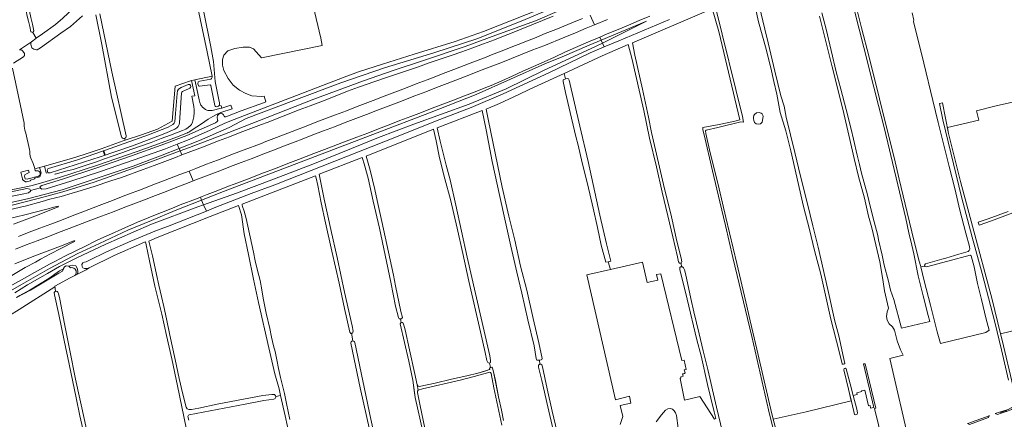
# Model space of a CAD drawing. Header units: metres. Extents: x 209813 to 223847, y 571801 to 587119.
# Tile 219 of 256: x 218748 to 219602, y 576484 to 576831. Entities that reach past the tile are written whole.
import ezdxf

# ---------------------------------------------------------------- set-up
doc = ezdxf.new("R2010")
doc.units = ezdxf.units.M
for name, color, linetype, lineweight in [('B-RO-GR-GRAS-GV', 8, 'Continuous', 0), ('B-RO-GR-GROENVOORZIENING-GV', 8, 'Continuous', 0), ('B-RO-GW-TALUD_KRUIN-G', 8, 'Continuous', 0), ('B-RO-KW-KUNSTWERK_STUW-GV', 8, 'Continuous', 0), ('B-RO-OG-TERREIN_CULTUURSCHEIDING-GV', 8, 'Continuous', 0), ('B-RO-OG-WATER_GREPPEL-GV', 8, 'Continuous', 0), ('B-RO-OG-WEG-GV', 8, 'Continuous', 0), ('B-RO-VH-VERHARDING_PUIN-GV', 8, 'Continuous', 0), ('B-RO-VH-VERHARDING_TEGEL-GV', 8, 'Continuous', 0)]:
    doc.layers.add(name, color=color, linetype=linetype, lineweight=lineweight)

msp = doc.modelspace()

# ---------------------------------------------------------------- linework, layer by layer
at = {"layer": 'B-RO-GR-GRAS-GV'}
for points in [[(218739.903, 576913.044, 0.0022583), (218759.833, 576821.633)], [(218757.242, 576820.8, -0.0036858), (218741.045, 576893.439)]]:
    msp.add_lwpolyline(points, format="xyb", dxfattribs=at)
at = {"layer": 'B-RO-GR-GRAS-GV', "flags": 128}
for points in [[(218759.833, 576821.633), (218758.954, 576820.068), (218761.759, 576815.054), (218767.38, 576818.794), (218778.627, 576827.184), (218785.096, 576832.637), (218794.309, 576841.141), (218802.048, 576847.364), (218810.766, 576853.385), (218817.912, 576857.927), (218829.049, 576863.804), (218840.299, 576867.611), (218846.966, 576868.387), (218851.066, 576868.274), (218875.644, 576866.177), (218886.749, 576865.011), (218887.521, 576864.66), (218887.818, 576864.074), (218888.142, 576862.891), (218888.191, 576860.808)], [(219235.937, 576850.897), (219234.33, 576854.562), (219219.603, 576848.544), (219187.553, 576835.864), (219150.142, 576821.015), (219125.745, 576812.241), (219090.102, 576801.157), (219062.534, 576792.622), (219041.834, 576785.856), (219031.626, 576782.055), (218963.057, 576755.903), (218933.782, 576744.447), (218925.593, 576741.308), (218912.225, 576734.914), (218893.25, 576726.636), (218884.351, 576723.151), (218886.002, 576719.358), (218903.573, 576726.161), (218929.54, 576737.502), (218944.289, 576745.538), (218985.412, 576760.907)], [(218838.452, 576728.015), (218838.966, 576726.509), (218853.18, 576731.34), (218867.17, 576736.27), (218879.94, 576742.98), (218882.58, 576773.54), (218895.93, 576778.16), (218899.556, 576779.085), (218914.568, 576782.034), (218910.21, 576803.394), (218900.314, 576851.444)], [(218886.947, 576717.186), (218894.898, 576720.125), (218929.251, 576733.248), (218962.538, 576746.345), (219002.97, 576762.057), (219045.96, 576778.205), (219071.814, 576787.189), (219098.918, 576796.129), (219134.231, 576807.848), (219160.894, 576817.769), (219195.336, 576830.339), (219237.187, 576848.043), (219235.937, 576850.897), (219223.501, 576845.85), (219200.974, 576837.45), (219186.474, 576831.445), (219145.263, 576814.976), (219107.174, 576802.489), (219064.155, 576789.389), (219026.262, 576776.333), (218985.412, 576760.907)], [(219389.605, 576843.524), (219394.423, 576823.068), (219397.527, 576811.049), (219403.268, 576786.524), (219408.375, 576765.151), (219411.345, 576756.119), (219413.15, 576746.581), (219420.695, 576715.773), (219425.362, 576695.432), (219431.451, 576671.41), (219436.18, 576652.072), (219440.837, 576633.717), (219449.332, 576596.888), (219455.324, 576569.31), (219458.664, 576556.741), (219462.94, 576537.718), (219463.958, 576532.594), (219463.561, 576532.356), (219462.847, 576532.039), (219461.974, 576531.959), (219461.577, 576532.356), (219459.155, 576543.072), (219451.942, 576571.195), (219443.151, 576610.142), (219437.614, 576630.762), (219433.142, 576648.95), (219428.092, 576669.038), (219417.031, 576717.288), (219412.68, 576734.659), (219407.803, 576750.541), (219404.863, 576766.434), (219402.232, 576777.454), (219399.663, 576789.509), (219395.008, 576807.647), (219390.942, 576822.004), (219388.808, 576830.499), (219385.129, 576847.106)], [(218907.094, 576839.197), (218913.353, 576807.531), (218915.791, 576794.858), (218917.284, 576777.53), (218920.574, 576761.657), (218921.055, 576759.142), (218921.071, 576757.571), (218920.768, 576756.649), (218922.386, 576756.365), (218923.025, 576754.493), (218924.74, 576754.91), (218930.89, 576756.88), (218931.97, 576753.87), (218922.063, 576750.498), (218922.165, 576750.017), (218923.162, 576749.746), (218923.614, 576749.55), (218923.992, 576749.184), (218924.493, 576748.51), (218925.079, 576747.351), (218925.348, 576747.07), (218925.726, 576746.947), (218926.5, 576746.95), (218939.96, 576752.01), (218959.34, 576759.1), (218961.184, 576759.848), (218959.74, 576764.78), (218957.624, 576764.516), (218949.025, 576765.177), (218943.998, 576767.029), (218938.442, 576769.94), (218933.017, 576774.305), (218928.652, 576780.126), (218924.815, 576787.005), (218923.625, 576791.768), (218923.492, 576796.663), (218924.815, 576800.499), (218928.387, 576804.071), (218934.208, 576806.055), (218941.484, 576807.378), (218947.173, 576807.378), (218950.48, 576805.791), (218957.624, 576798.118), (219010.138, 576808.914), (219008.94, 576815.064), (219002.315, 576843.33)], [(219347.777, 576840.428), (219279.47, 576811.179), (219281.5, 576800.372), (219288.169, 576771.011), (219293.476, 576746.668), (219296.22, 576733.144), (219306.579, 576688.179), (219313.476, 576659.971), (219318.214, 576638.797), (219321.732, 576624.209), (219322.434, 576620.991), (219321.819, 576619.804)], [(219404.438, 576465.37), (219397.782, 576492.243), (219383.148, 576556.049), (219366.834, 576624.77), (219360.391, 576652.363), (219355.372, 576673.035), (219349.099, 576700.011), (219341.703, 576731.104), (219340.755, 576735.537), (219340.666, 576737.575), (219354.874, 576740.323), (219367.313, 576742.894), (219372.697, 576744.375), (219354.505, 576820.874), (219348.83, 576840.892)], [(219351.759, 576842.183), (219375.037, 576747.003), (219375.883, 576742.346), (219373.609, 576742.394), (219353.736, 576737.696), (219343.466, 576735.303), (219342.92, 576734.566), (219343.282, 576732.314), (219346.547, 576718.193), (219354.71, 576684.316), (219360.637, 576659.459), (219370.234, 576619.514), (219378.11, 576586.186), (219381.771, 576569.78), (219387.563, 576545.189), (219393.99, 576517.53), (219400.521, 576488.903), (219401.727, 576484.171), (219430.522, 576490.613), (219469.444, 576500.314), (219467.262, 576510.25), (219463.231, 576527.089), (219463.509, 576528.208), (219464.392, 576528.547), (219465.029, 576528.066), (219468.606, 576514.915), (219471.116, 576504.901), (219474.674, 576505.766), (219474.436, 576507.194), (219478.594, 576508.173), (219478.563, 576508.901), (219481.421, 576509.496), (219484.477, 576496.003), (219485.945, 576496.241), (219486.382, 576493.74), (219489.001, 576494.455), (219480.258, 576532.429), (219481.659, 576532.356), (219490.787, 576493.859), (219489.738, 576493.458), (219500.039, 576451.115)], [(219444.093, 576837.108), (219447.658, 576822.989), (219456.506, 576785.944), (219460.493, 576770.959), (219464.98, 576753.104), (219469.445, 576736.202), (219471.612, 576727.483), (219474.793, 576713.444), (219476.673, 576705.325), (219478.533, 576697.873), (219483.593, 576678.97), (219486.066, 576669.368), (219489.546, 576655.582), (219492.564, 576643.846), (219493.12, 576639.893), (219496.346, 576626.723), (219498.247, 576617.902), (219501.843, 576604.183), (219503.621, 576596.397), (219506.637, 576588.284), (219513.07, 576563.396), (219537.776, 576568.957), (219536.428, 576574.405), (219532.113, 576591.309), (219527.595, 576608.628), (219523.902, 576627.839), (219522.208, 576635.492), (219519.48, 576646.044), (219516.893, 576658.433), (219514.088, 576670.721), (219509.973, 576687.759), (219505.394, 576707.199), (219501.162, 576724.303), (219497.712, 576738.774), (219493.174, 576756.811), (219489.014, 576772.698), (219480.532, 576807.056), (219472.231, 576838.829)], [(219473.539, 576843.861), (219478.554, 576824.089), (219485.234, 576798.735), (219494.078, 576762.342), (219499.673, 576740.32), (219506.891, 576711.413), (219511.132, 576692.623), (219518.149, 576663.782), (219524.144, 576638.724), (219528.377, 576621.453), (219529.633, 576617.704), (219529.931, 576616.442)], [(219533.404, 576617.144), (219533.165, 576618.107), (219533.898, 576619.11), (219548.286, 576623.323), (219551.547, 576624.152), (219563.014, 576627.436), (219570.963, 576629.883), (219572.06, 576630.673), (219572.488, 576631.877), (219572.192, 576634.196), (219569.057, 576645.764), (219563.957, 576665.885), (219559.432, 576684.623), (219554.504, 576703.794), (219545.001, 576741.819), (219540.406, 576761.108), (219532.552, 576793.45), (219523.525, 576829.709), (219523.887, 576830.712), (219522.466, 576837.224)], [(218802.023, 576834.496), (218791.498, 576825.308), (218783.285, 576819.395), (218765.628, 576806.787), (218762.663, 576805.077), (218762.116, 576805.024), (218759.892, 576805.727), (218758.199, 576806.823), (218757.253, 576809.618), (218757.219, 576810.405), (218757.319, 576810.823), (218757.552, 576811.526), (218757.888, 576811.978), (218747.392, 576805.012), (218748.043, 576805.112), (218748.914, 576804.928), (218749.298, 576804.761), (218749.934, 576804.259), (218751.228, 576802.75), (218751.789, 576801.778), (218751.789, 576800.087), (218750.945, 576798.821), (218742.216, 576793.444)], [(218818.869, 576809.586), (218813.651, 576835.472)], [(218816.972, 576836.241), (218827.406, 576786.002), (218840.06, 576730.229)], [(219520.687, 576460.433), (219503.003, 576536.899), (219514.629, 576539.846), (219514.391, 576540.466), (219512.383, 576544.379), (219509.436, 576552.175), (219506.981, 576561.627), (219505.296, 576564.522), (219502.412, 576566.977), (219500.608, 576570.173), (219500.039, 576573.525), (219500.701, 576577.635), (219501.903, 576580.796), (219498.5, 576595.668), (219497.156, 576603.507), (219495.938, 576612.648), (219494.392, 576620.803), (219490.872, 576635.808), (219487.321, 576650.328), (219484.595, 576660.48), (219481.004, 576676.235), (219475.811, 576695.104), (219472.205, 576710.526), (219467.388, 576730.849), (219462.124, 576753.389), (219453.078, 576790.166), (219442.038, 576834.393)], [(218758.954, 576820.068), (218757.242, 576820.8)], [(218757.888, 576811.978), (218761.576, 576814.932), (218761.759, 576815.054)], [(219252.366, 576813.415), (219242.026, 576809.058), (219218.61, 576798.942), (219203.522, 576792.884), (219143.832, 576766.148), (219103.239, 576750.437), (219057.939, 576733.036), (219003.959, 576712.403), (218960.181, 576695.479), (218924.512, 576681.887), (218905.507, 576674.536), (218907.248, 576670.534), (218935.836, 576680.54), (218968.628, 576693.104), (219003.602, 576706.274), (219035.506, 576719.278), (219059.183, 576728.799), (219089.736, 576740.527), (219137.84, 576757.879), (219170.044, 576771.222)], [(218909.646, 576665.024), (218917.881, 576668.331), (218948.425, 576680.194), (218969.166, 576687.826), (219041.706, 576716.357), (219076.282, 576730.096), (219108.657, 576743.031), (219139.424, 576754.993), (219167.383, 576766.815), (219206.926, 576785.168), (219242.814, 576802.451), (219254.957, 576807.503), (219253.449, 576810.944), (219248.125, 576808.292), (219202.188, 576787.232), (219170.044, 576771.222)], [(218835.972, 576729.544), (218827.255, 576763.944), (218818.869, 576809.586)], [(219260.626, 576614.255), (219288.347, 576620.54), (219292.25, 576602.939), (219301.533, 576604.998), (219300.539, 576609.797), (219304.208, 576610.485), (219322.367, 576535.185), (219324.325, 576535.661), (219326.283, 576527.459), (219324.378, 576527.141), (219325.224, 576524.442), (219324.642, 576524.019), (219323.902, 576523.596), (219323.161, 576523.543), (219323.531, 576521.638), (219321.573, 576521.003), (219321.52, 576520.315), (219320.991, 576519.627), (219324.616, 576500.789), (219338.11, 576504.096), (219350.677, 576484.384), (219351.962, 576484.89), (219350.634, 576490.539), (219344.813, 576514.345), (219339.153, 576539.338), (219335.573, 576553.123), (219327.105, 576588.602), (219320.769, 576614.257), (219320.727, 576615.859), (219321.74, 576616.749), (219322.218, 576616.668), (219321.819, 576619.804), (219320.303, 576619.894), (219319.496, 576621.025), (219318.587, 576625.361), (219314.637, 576642.7), (219310.366, 576660.839), (219305.313, 576681.461), (219300.42, 576703.403), (219294.36, 576728.21), (219289.354, 576752.471), (219279.01, 576797.671), (219275.924, 576809.661), (219253.29, 576799.969), (219220.209, 576784.511)], [(218741.219, 576789.227), (218749.03, 576752.27), (218751.281, 576741.39), (218751.325, 576738.672), (218751.856, 576735.32), (218752.784, 576732.575), (218756.113, 576718.537), (218756.353, 576716.695), (218756.21, 576714.586), (218756.498, 576712.695), (218757.192, 576710.812), (218759.291, 576706.232), (218760.302, 576702.961), (218760.562, 576701.831), (218769.05, 576703.959), (218792.56, 576710.55), (218804.25, 576714.44), (218818.37, 576719.17), (218837.24, 576725.94), (218838.966, 576726.509)], [(219268.984, 576479.538), (219271.352, 576486.722), (219268.971, 576496.115), (219278.3, 576498.139), (219277.09, 576504.304), (219264.898, 576501.123), (219239.895, 576609.552), (219260.626, 576614.255), (219258.602, 576620.777), (219256.486, 576620.513), (219252.462, 576635.303), (219249.157, 576650.642), (219245.393, 576667.616), (219240.621, 576688.673), (219236.172, 576705.693), (219232.07, 576723.416), (219230.656, 576728.667), (219226.741, 576745.706), (219221.446, 576767.896), (219219.341, 576777.567), (219219.401, 576778.852), (219219.898, 576779.389), (219221.299, 576779.82), (219220.209, 576784.511), (219194.258, 576772.547), (219176.503, 576764.132), (219164.134, 576758.383), (219152.516, 576753.617), (219154.706, 576743.38), (219166.535, 576685.886), (219172.281, 576660.593), (219177.369, 576639.62), (219182.381, 576617.262), (219187.853, 576596.292), (219193.428, 576571.766), (219198.266, 576550.692), (219201.044, 576537.052), (219200.849, 576536.033), (219200.25, 576535.679), (219198.766, 576535.504), (219199.228, 576531.963), (219200.123, 576532.008), (219200.843, 576531.545), (219201.455, 576529.612), (219205.479, 576510.754), (219209.926, 576491.114), (219215.531, 576466.943)], [(219221.299, 576779.82), (219221.832, 576779.984), (219223.4, 576780.176), (219224.17, 576779.763), (219224.727, 576778.564), (219233.823, 576738.783), (219241.134, 576708.141), (219251.251, 576661.571), (219257.113, 576636.429), (219260.684, 576621.358), (219258.602, 576620.777)], [(219618.43, 576761.686), (219595.325, 576756.415), (219578.341, 576752.175), (219580.307, 576743.924), (219553.07, 576737.529), (219554.115, 576732.393), (219564.361, 576690.825), (219574.791, 576652.004), (219591.858, 576588.138), (219599.264, 576558.502), (219665.159, 576574.298)], [(219198.766, 576535.504), (219198.315, 576535.451), (219196.661, 576535.659), (219195.853, 576536.874), (219194.091, 576547.848), (219188.644, 576570.488), (219183.527, 576593.647), (219179.289, 576611.887), (219174.108, 576634.612), (219169.439, 576655.269), (219164.46, 576677.628), (219157.902, 576707.991), (219152.528, 576735.522), (219149.093, 576752.301), (219110.005, 576737.264), (219112.651, 576725.708), (219117.806, 576704.802), (219121.179, 576692.167), (219126.14, 576670.076), (219136.099, 576625.024), (219143.397, 576593.547), (219155.593, 576539.227), (219156.417, 576535.175), (219156.258, 576533.571)], [(219156.258, 576533.571), (219155.11, 576532.997), (219153.988, 576533.626), (219153.177, 576535.357), (219151.571, 576542.109), (219147.567, 576560.267), (219137.497, 576604.199), (219132.31, 576628.109), (219127.249, 576650.25), (219121.523, 576674.925), (219116.735, 576692.878), (219112.112, 576711.232), (219109.078, 576725.872), (219106.781, 576736.003), (219048.218, 576712.768), (219051.741, 576700.455), (219056.021, 576683.735), (219057.96, 576674.114), (219061.998, 576655.907), (219072.149, 576609.321), (219073.734, 576600.181), (219078.478, 576577.922), (219079.793, 576572.587), (219078.897, 576571.48), (219078.263, 576571.459)], [(218739.797, 576669.841), (218763.494, 576675.904), (218784.968, 576681.722), (218812.102, 576690.237), (218850.439, 576703.693), (218886.947, 576717.186), (218886.002, 576719.358), (218871.264, 576713.653), (218845.999, 576704.011), (218784.49, 576683.446), (218754.335, 576675.665), (218726.481, 576669.415)], [(218884.351, 576723.151), (218874.049, 576719.116), (218847.026, 576709.56), (218817.789, 576699.459), (218791.85, 576690.895), (218770.577, 576684.23), (218766.775, 576684.066), (218765.686, 576684.904), (218765.545, 576685.133), (218756.988, 576682.978), (218756.798, 576682.235), (218755.241, 576680.968), (218749.797, 576679.666), (218739.504, 576677.753)], [(219097.431, 576473.461), (219091.005, 576503.22), (219089.784, 576511.879), (219088.902, 576518.069), (219085.326, 576534.667), (219077.909, 576567.011), (219078.324, 576567.846), (219078.849, 576567.977), (219078.263, 576571.459), (219077.078, 576571.42), (219076.37, 576572.702), (219073.913, 576582.504), (219069.694, 576603.314), (219059.792, 576650.102), (219054.456, 576673.677), (219050.158, 576693.703), (219046.486, 576706.036), (219045.158, 576710.703), (219044.853, 576711.458), (219007.442, 576696.981), (219012.03, 576675.351), (219017.731, 576649.107), (219023.105, 576624.613), (219029.561, 576594.584), (219036.078, 576565.456), (219036.939, 576560.57), (219036.413, 576559.064), (219035.54, 576558.879), (219036.885, 576552.181)], [(219035.54, 576558.879), (219034.963, 576558.756), (219034.206, 576559.804), (219029.603, 576580.512), (219024.928, 576602.254), (219018.601, 576630.181), (219013.126, 576654.724), (219009.309, 576672.248), (219006.29, 576687.256), (219004.971, 576693.492), (219004.256, 576695.748), (218940.592, 576671.113), (218940.709, 576670.18), (218941.063, 576668.912), (218942.541, 576664.876), (218944.224, 576658.522), (218950.466, 576629.312), (218952.118, 576621.906), (218953.974, 576613.331), (218956.247, 576604.591), (218957.867, 576596.5), (218959.002, 576589.46), (218961.552, 576576.198), (218964.736, 576563.053), (218966.206, 576555.396), (218967.808, 576548.09), (218969.355, 576543.07), (218970.706, 576535.763), (218972.276, 576528.139), (218973.929, 576520.416), (218977.382, 576506.688), (218979.238, 576497.913), (218981.957, 576483.883)], [(218905.507, 576674.536), (218882.522, 576665.647), (218861.948, 576656.934), (218841.445, 576648.316), (218816.861, 576636.731), (218797.888, 576628.036), (218773.532, 576615.086), (218748.999, 576601.172), (218720.831, 576584.944)], [(218743.326, 576594.036), (218754.377, 576601.057), (218771.565, 576610.863), (218782.062, 576616.727), (218797.076, 576624.42), (218822.176, 576636.186), (218846.095, 576646.816), (218862.021, 576653.554), (218902.336, 576668.815)], [(218797.676, 576614.839), (218798.052, 576612.38), (218797.86, 576610.347), (218805.247, 576614), (218807.765, 576615.671), (218805.85, 576615.137), (218803.892, 576615.07), (218802.455, 576615.727), (218801.867, 576616.945), (218801.593, 576618.547), (218802.414, 576620.067), (218803.905, 576620.697), (218805.199, 576620.862), (218807.6, 576622.199), (218822.789, 576629.462), (218843.925, 576638.8), (218864.959, 576647.502), (218875.97, 576651.503), (218909.646, 576665.024), (218907.248, 576670.534), (218902.336, 576668.815)], [(218974.083, 576504.799), (218972.8, 576510.483), (218969.032, 576523.726), (218963.806, 576546.228), (218954.871, 576585.545), (218950.569, 576605.863), (218946.332, 576627.217), (218942.302, 576645.115), (218939.994, 576661.683), (218937.441, 576669.744), (218913, 576660.36), (218867.01, 576642.15), (218859.549, 576638.869), (218862.902, 576626.276), (218864.403, 576619.52), (218866.394, 576610.044), (218868.301, 576600.719), (218870.76, 576590.728), (218872.8, 576582.104), (218874.91, 576571.344), (218877.83, 576557.181), (218882.568, 576536.079), (218886.026, 576519.648), (218889.312, 576505.987), (218891.991, 576494.744), (218892.812, 576493.277), (218894.483, 576492.597), (218896.836, 576492.652), (218902.942, 576493.801), (218919.073, 576497.292), (218941.777, 576501.667), (218958.71, 576504.876), (218966.402, 576505.745), (218968.889, 576505.567), (218969.726, 576504.551), (218969.786, 576503.909)], [(219621.421, 576667.796), (219591.228, 576656.614), (219580.613, 576652.641), (219579.791, 576655.228), (219588.32, 576658.13), (219605.778, 576664.768)], [(218891.966, 576476.752), (218884.489, 576513.252), (218879.579, 576536.573), (218875.01, 576556.874), (218871.029, 576575.457), (218864.949, 576599.744), (218862.604, 576610.703), (218860.292, 576621.713), (218857.323, 576635.559), (218856.706, 576638.301), (218856.018, 576637.985), (218829.505, 576626.538), (218807.765, 576615.671)], [(218785.547, 576614.77), (218785.681, 576615.109), (218786.546, 576616.446), (218787.98, 576617.451), (218790.272, 576617.09)], [(218797.676, 576614.839), (218796.172, 576617.445), (218793.654, 576618.164), (218791.138, 576617.515), (218790.272, 576617.09), (218791.554, 576615.703), (218792.891, 576615.899), (218794.634, 576615.437), (218795.688, 576614.544), (218796.418, 576613.02), (218796.538, 576611.127), (218795.843, 576609.642), (218795.322, 576609.068)], [(219322.218, 576616.668), (219322.977, 576616.539), (219323.749, 576615.775), (219324.626, 576614.077), (219325.512, 576610.81), (219330.319, 576589.219), (219332.769, 576577.63), (219337.481, 576558.275), (219340.965, 576543.704), (219345.127, 576527.384), (219352.598, 576494.757), (219359.449, 576465.731)], [(218797.86, 576610.347), (218791.273, 576607.025), (218778.042, 576599.867), (218778.63, 576595.362), (218779.205, 576595.52), (218780.006, 576595.288), (218780.659, 576594.538), (218781.179, 576593.288), (218782.275, 576588.567), (218786.379, 576567.214), (218791.038, 576543.809), (218796.118, 576519.104), (218803.979, 576482.372), (218812.767, 576441.569), (218818.91, 576411.859), (218822.939, 576394.044), (218828.355, 576368.221), (218834.597, 576339.262), (218839.355, 576316.459), (218840.017, 576312.25), (218838.511, 576311.4)], [(218778.115, 576599.272), (218747.19, 576579.52), (218721.622, 576563.75), (218689.132, 576541.89), (218679.483, 576534.598)], [(218802.208, 576475.792), (218799.829, 576487.152), (218796.455, 576502.949), (218790.498, 576532.142), (218786.145, 576552.727), (218781.504, 576575.097), (218777.677, 576592.245), (218777.438, 576594.281), (218778.221, 576595.25), (218778.63, 576595.362)], [(219078.849, 576567.977), (219079.742, 576568.2), (219080.46, 576567.768), (219081.099, 576566), (219082.226, 576561.797), (219086.104, 576544.532), (219090.322, 576524.831), (219092.783, 576514.106), (219093.386, 576513.006), (219094.421, 576512.657), (219108.2, 576515.676), (219122.562, 576518.98), (219135.657, 576521.864), (219145.181, 576524.089), (219153.994, 576526.868), (219155.394, 576527.343), (219155.625, 576527.812), (219155.554, 576528.562), (219156.314, 576529.131)], [(219051.483, 576474.1), (219043.222, 576511.5), (219034.998, 576550.231)], [(219038.573, 576550.726), (219052.349, 576484.236), (219063.505, 576434.175)], [(219155.586, 576533.235), (219156.314, 576529.131), (219156.452, 576529.235), (219157.337, 576529.306), (219158.109, 576528.509), (219159.044, 576525.41), (219161.193, 576513.87), (219163.117, 576503.781), (219165.885, 576491.994), (219167.686, 576483.039)], [(219210.764, 576475.109), (219206.132, 576495.066), (219200.9, 576517.924), (219198.1, 576529.477), (219198.075, 576531.046), (219199.005, 576531.952), (219199.228, 576531.963)], [(218981.991, 576468.629), (218978.011, 576487.062), (218974.083, 576504.799), (218969.786, 576503.909), (218969.846, 576503.266), (218969.398, 576502.147), (218968.081, 576501.61), (218959.538, 576500.489), (218943.406, 576497.298), (218919.083, 576492.786), (218894.761, 576487.957), (218893.994, 576487.655), (218893.645, 576486.737), (218894.254, 576483.35)]]:
    msp.add_lwpolyline(points, dxfattribs=at)
for points in [[(219291.625, 576829.957), (219252.366, 576813.415), (219253.449, 576810.944)], [(219384.871, 576743.523), (219384.644, 576745.375), (219384.638, 576746.593), (219384.864, 576747.947), (219385.444, 576748.785), (219387.406, 576750.248), (219389.64, 576750.644), (219391.196, 576750.134), (219392.251, 576749.356), (219392.908, 576748.307), (219392.93, 576747.199), (219392.057, 576742.126), (219390.862, 576740.851), (219388.827, 576740.473), (219386.89, 576740.696), (219385.513, 576742.074)], [(219589.397, 576561.609), (219586.803, 576571.211), (219582.487, 576588.104), (219579.127, 576602.059), (219576.2, 576616.6), (219573.681, 576626.265), (219572.695, 576626.781), (219553.483, 576621.376), (219534.87, 576616.49), (219533.467, 576616.889), (219533.404, 576617.144), (219529.931, 576616.442), (219532.793, 576604.333), (219538.484, 576583.147), (219544.25, 576560.241), (219547.106, 576550.074), (219586.289, 576559.643)], [(218744.833, 576589.834), (218756.884, 576596.27), (218781.567, 576611.151), (218784.771, 576612.835), (218785.547, 576614.77), (218781.973, 576613.016), (218772.736, 576606.422), (218756.505, 576596.515), (218747.789, 576591.738)]]:
    msp.add_lwpolyline(points, close=True, dxfattribs=at)
at = {"layer": 'B-RO-GR-GRAS-GV'}
for centre, radius, start, end in [((218837.99, 576730.041), 2.078, 193.846865, 6.692989), ((219036.797, 576550.372), 1.811, 11.277503, 183.346494)]:
    msp.add_arc(centre, radius, start, end, dxfattribs=at)
at = {"layer": 'B-RO-GR-GROENVOORZIENING-GV', "flags": 128}
for points in [[(219237.187, 576848.043), (219195.336, 576830.339), (219160.894, 576817.769), (219134.231, 576807.848), (219098.918, 576796.129), (219071.814, 576787.189), (219045.96, 576778.205), (219002.97, 576762.057), (218962.538, 576746.345), (218929.251, 576733.248), (218894.898, 576720.125), (218886.947, 576717.186)], [(218888.446, 576713.741), (218901.582, 576718.807), (218906.256, 576720.584), (218920.247, 576725.988), (218929.59, 576729.555), (218938.923, 576733.144), (218948.264, 576736.717), (218957.62, 576740.248), (218962.289, 576742.038), (218976.248, 576747.528), (218990.276, 576752.842), (218999.649, 576756.32), (219008.963, 576759.964), (219022.924, 576765.46), (219032.272, 576769.013), (219041.628, 576772.543), (219055.787, 576777.502), (219065.259, 576780.72), (219074.729, 576783.943), (219084.209, 576787.139), (219093.664, 576790.402), (219103.137, 576793.616), (219112.586, 576796.896), (219122.045, 576800.148), (219131.507, 576803.394), (219140.934, 576806.734), (219150.314, 576810.199), (219159.665, 576813.742), (219168.977, 576817.395), (219173.626, 576819.239), (219192.19, 576826.701), (219201.473, 576830.43), (219210.67, 576834.182)], [(219236.094, 576832.323), (219226.838, 576828.539), (219212.948, 576822.806), (219203.658, 576819.108), (219194.411, 576815.296), (219189.739, 576813.513), (219180.465, 576809.773), (219175.788, 576808.002), (219166.499, 576804.299), (219157.21, 576800.595), (219152.574, 576798.721), (219138.57, 576793.344), (219124.555, 576787.999), (219115.222, 576784.396), (219105.878, 576780.833), (219101.218, 576779.021), (219091.879, 576775.444), (219082.567, 576771.801), (219073.237, 576768.2), (219063.867, 576764.707), (219054.538, 576761.104), (219049.859, 576759.344), (219040.51, 576755.792), (219031.179, 576752.197), (219021.86, 576748.568), (219007.828, 576743.266), (218993.834, 576737.867), (218970.496, 576728.902), (218961.149, 576725.349), (218956.491, 576723.53), (218942.482, 576718.169), (218933.142, 576714.597), (218919.136, 576709.226), (218909.792, 576705.665), (218900.458, 576702.075), (218894.54, 576699.739), (218898.252, 576691.207), (218911.968, 576696.446), (218921.296, 576700.047), (218930.638, 576703.616), (218939.961, 576707.232), (218949.302, 576710.804), (218958.63, 576714.407), (218968.003, 576717.893), (218977.305, 576721.564), (218986.633, 576725.171), (218992.729, 576727.427), (219002.035, 576731.089), (219011.397, 576734.605), (219020.739, 576738.172), (219030.062, 576741.789), (219048.738, 576748.945), (219058.06, 576752.564), (219076.78, 576759.608), (219090.753, 576765.064), (219100.099, 576768.62), (219109.43, 576772.215), (219118.752, 576775.835), (219137.418, 576783.017), (219146.723, 576786.682), (219156.068, 576790.241), (219165.396, 576793.846), (219193.147, 576804.913), (219202.477, 576808.519), (219220.965, 576816.147), (219230.233, 576819.904), (219239.462, 576823.752), (219246.553, 576826.675)], [(219242.83, 576835.172), (219246.553, 576826.675), (219257.954, 576831.371)], [(219294.718, 576834.265), (219285.505, 576830.376), (219276.275, 576826.525), (219267.057, 576822.646), (219257.688, 576818.837), (219251.195, 576816.086)], [(219252.366, 576813.415), (219291.625, 576829.957), (219253.449, 576810.944), (219254.957, 576807.503), (219267.656, 576812.786), (219311.825, 576831.458)], [(218905.507, 576674.536), (218924.512, 576681.887), (218960.181, 576695.479), (219003.959, 576712.403), (219057.939, 576733.036), (219103.239, 576750.437), (219143.832, 576766.148), (219203.522, 576792.884), (219218.61, 576798.942), (219242.026, 576809.058), (219252.366, 576813.415), (219251.195, 576816.086), (219239.286, 576810.996), (219230.147, 576806.925), (219220.98, 576802.923), (219211.879, 576798.762), (219202.768, 576794.623), (219193.634, 576790.539), (219184.522, 576786.403), (219175.241, 576782.282), (219166.105, 576778.183), (219156.936, 576774.17), (219152.303, 576772.288), (219142.997, 576768.626), (219133.671, 576765.018), (219124.325, 576761.46), (219115.002, 576757.843), (219105.666, 576754.261), (219096.343, 576750.642), (219087.005, 576747.064), (219077.64, 576743.557), (219068.306, 576739.967), (219059, 576736.309), (219049.676, 576732.694), (219040.306, 576729.199), (219030.964, 576725.629), (219012.299, 576718.445), (219002.947, 576714.902), (218989.641, 576709.716), (218980.283, 576706.186), (218970.942, 576702.615), (218956.936, 576697.248), (218947.604, 576693.653), (218933.615, 576688.238), (218928.922, 576686.509), (218919.609, 576682.868), (218910.249, 576679.344), (218904.395, 576677.092)], [(218727.599, 576663.464), (218750.682, 576668.856), (218752.148, 576669.245), (218767.099, 576673.449), (218773.776, 576675.308), (218783.532, 576677.805), (218793.161, 576680.522), (218797.949, 576681.964), (218812.258, 576686.482), (218826.52, 576691.133), (218836.006, 576694.3), (218854.85, 576701.006), (218864.227, 576704.5), (218873.601, 576707.982), (218882.94, 576711.558), (218888.446, 576713.741), (218886.947, 576717.186), (218850.439, 576703.693), (218812.102, 576690.237), (218784.968, 576681.722), (218763.494, 576675.904), (218739.797, 576669.841)], [(218894.54, 576699.739), (218886.475, 576696.647), (218872.461, 576691.299), (218863.14, 576687.678), (218853.799, 576684.106), (218839.801, 576678.715), (218825.807, 576673.317), (218816.46, 576669.76), (218802.463, 576664.368), (218793.137, 576660.761), (218783.78, 576657.23), (218774.444, 576653.647), (218765.102, 576650.08), (218755.748, 576646.542), (218746.419, 576642.942)], [(218743.914, 576631.962), (218753.242, 576635.566), (218762.584, 576639.134), (218771.939, 576642.669), (218781.249, 576646.318), (218790.584, 576649.903), (218809.281, 576657.008), (218818.643, 576660.522), (218827.967, 576664.136), (218837.264, 576667.821), (218846.629, 576671.329), (218855.975, 576674.884), (218865.307, 576678.478), (218874.658, 576682.023), (218883.961, 576685.691), (218893.277, 576689.327), (218898.252, 576691.207)], [(218720.831, 576584.944), (218748.999, 576601.172), (218773.532, 576615.086), (218797.888, 576628.036), (218816.861, 576636.731), (218841.445, 576648.316), (218861.948, 576656.934), (218882.522, 576665.647), (218905.507, 576674.536), (218904.395, 576677.092), (218900.931, 576675.714), (218886.942, 576670.3), (218882.313, 576668.409), (218873.007, 576664.749), (218868.375, 576662.864), (218849.883, 576655.239), (218836.27, 576649.411), (218827.167, 576645.27), (218818.046, 576641.169), (218813.512, 576639.061), (218804.531, 576634.658), (218795.761, 576630.282), (218786.792, 576625.843), (218777.952, 576621.169), (218773.542, 576618.81), (218760.334, 576611.702), (218751.615, 576606.801), (218738.748, 576599.355)], [(218742.169, 576653.493), (218751.46, 576657.192), (218760.817, 576660.722), (218770.149, 576664.316), (218780.824, 576668.562), (218781.244, 576668.784), (218781.065, 576669.237), (218776.103, 576668.07), (218772.176, 576666.965), (218752.069, 576661.804), (218730.11, 576656.659)], [(218739.25, 576608.253), (218748.051, 576613.396), (218752.395, 576615.875), (218761.167, 576620.677), (218765.532, 576623.117), (218774.339, 576627.853), (218783.198, 576632.493), (218795.157, 576638.619), (218795.277, 576639.018), (218795.191, 576639.161), (218794.992, 576639.282), (218794.527, 576639.205), (218793.68, 576638.781), (218785.382, 576635.535), (218766.699, 576628.397), (218762.038, 576626.586), (218752.705, 576622.994), (218743.405, 576619.319)]]:
    msp.add_lwpolyline(points, dxfattribs=at)
at = {"layer": 'B-RO-GW-TALUD_KRUIN-G', "flags": 128}
for points in [[(218886.947, 576717.186), (218894.898, 576720.125), (218929.251, 576733.248), (218962.538, 576746.345), (219002.97, 576762.057), (219045.96, 576778.205), (219071.814, 576787.189), (219098.918, 576796.129), (219134.231, 576807.848), (219160.894, 576817.769), (219195.336, 576830.339), (219237.187, 576848.043)], [(219291.625, 576829.957), (219252.366, 576813.415)], [(219252.366, 576813.415), (219242.026, 576809.058), (219218.61, 576798.942), (219203.522, 576792.884), (219143.832, 576766.148), (219103.239, 576750.437), (219057.939, 576733.036), (219003.959, 576712.403), (218960.181, 576695.479), (218924.512, 576681.887), (218905.507, 576674.536)], [(218595.693, 576647.944), (218602.539, 576648.656), (218620.829, 576650.817), (218648.985, 576654.053), (218678.159, 576658.127), (218703.998, 576662.141), (218720.421, 576665.598), (218739.797, 576669.841), (218763.494, 576675.904), (218784.968, 576681.722), (218812.102, 576690.237), (218850.439, 576703.693), (218886.947, 576717.186)], [(218905.507, 576674.536), (218882.522, 576665.647), (218861.948, 576656.934), (218841.445, 576648.316), (218816.861, 576636.731), (218797.888, 576628.036), (218773.532, 576615.086), (218748.999, 576601.172), (218720.831, 576584.944), (218696.848, 576569.472), (218675.458, 576554.775), (218658.549, 576542.274), (218631.831, 576523.15), (218623.066, 576516.638)]]:
    msp.add_lwpolyline(points, dxfattribs=at)
at = {"layer": 'B-RO-KW-KUNSTWERK_STUW-GV', "flags": 128}
msp.add_lwpolyline([(218820.938, 576714.83), (218821.268, 576713.876), (218821.606, 576713.992), (218820.442, 576717.361), (218820.104, 576717.244)], close=True, dxfattribs=at)
at = {"layer": 'B-RO-OG-TERREIN_CULTUURSCHEIDING-GV', "flags": 128}
msp.add_lwpolyline([(219604.166, 576490.987), (219608.845, 576492.565), (219610.256, 576494.478), (219610.298, 576494.893), (219608.457, 576494.247), (219605.887, 576492.803), (219594.447, 576489.258), (219596.387, 576488.364), (219599.759, 576489.501), (219599.585, 576489.61), (219599.475, 576489.826), (219599.457, 576490.096), (219599.564, 576490.312), (219599.87, 576490.436), (219603.926, 576491.691), (219604.124, 576491.619), (219604.268, 576491.312)], close=True, dxfattribs=at)
at = {"layer": 'B-RO-OG-WATER_GREPPEL-GV', "flags": 128}
for points in [[(219385.129, 576847.106), (219388.808, 576830.499), (219390.942, 576822.004), (219395.008, 576807.647), (219399.663, 576789.509), (219402.232, 576777.454), (219404.863, 576766.434), (219407.803, 576750.541), (219412.68, 576734.659), (219417.031, 576717.288), (219428.092, 576669.038), (219433.142, 576648.95), (219437.614, 576630.762), (219443.151, 576610.142), (219451.942, 576571.195), (219459.155, 576543.072), (219461.577, 576532.356), (219461.974, 576531.959), (219462.847, 576532.039), (219463.561, 576532.356), (219463.958, 576532.594), (219462.94, 576537.718), (219458.664, 576556.741), (219455.324, 576569.31), (219449.332, 576596.888), (219440.837, 576633.717), (219436.18, 576652.072), (219431.451, 576671.41), (219425.362, 576695.432), (219420.695, 576715.773), (219413.15, 576746.581), (219411.345, 576756.119), (219408.375, 576765.151), (219403.268, 576786.524), (219397.527, 576811.049), (219394.423, 576823.068), (219389.605, 576843.524)], [(219348.83, 576840.892), (219354.505, 576820.874), (219372.697, 576744.375), (219367.313, 576742.894), (219354.874, 576740.323), (219340.666, 576737.575), (219340.755, 576735.537), (219341.703, 576731.104), (219349.099, 576700.011), (219355.372, 576673.035), (219360.391, 576652.363), (219366.834, 576624.77), (219383.148, 576556.049), (219397.782, 576492.243), (219404.438, 576465.37)], [(219406.235, 576466.498), (219400.521, 576488.903), (219393.99, 576517.53), (219387.563, 576545.189), (219381.771, 576569.78), (219378.11, 576586.186), (219370.234, 576619.514), (219360.637, 576659.459), (219354.71, 576684.316), (219346.547, 576718.193), (219343.282, 576732.314), (219342.92, 576734.566), (219343.466, 576735.303), (219353.736, 576737.696), (219373.609, 576742.394), (219375.883, 576742.346), (219375.037, 576747.003), (219351.759, 576842.183)], [(219099.33, 576476.476), (219095.303, 576495.768), (219092.936, 576507.441), (219092.98, 576508.726), (219093.476, 576509.464), (219092.783, 576514.106), (219090.322, 576524.831), (219086.104, 576544.532), (219082.226, 576561.797), (219081.099, 576566), (219080.46, 576567.768), (219079.742, 576568.2), (219078.324, 576567.846), (219077.909, 576567.011), (219085.326, 576534.667), (219088.902, 576518.069), (219090.04, 576509.159), (219091.005, 576503.22), (219097.431, 576473.461)], [(219167.686, 576483.039), (219165.885, 576491.994), (219163.117, 576503.781), (219160.52, 576517.906), (219159.044, 576525.41), (219158.109, 576528.509), (219157.337, 576529.306), (219156.452, 576529.235), (219155.554, 576528.562), (219155.625, 576527.812), (219155.394, 576527.343), (219150.468, 576525.82), (219145.181, 576524.089), (219135.657, 576521.864), (219122.562, 576518.98), (219108.2, 576515.676), (219094.421, 576512.657), (219093.386, 576513.006), (219092.783, 576514.106)], [(219093.476, 576509.464), (219097.292, 576510.703), (219129.953, 576518.258), (219142.189, 576521.262), (219155.757, 576524.991), (219156.426, 576524.778), (219156.749, 576523.811), (219159.252, 576511.572), (219166.188, 576479.142)], [(219319.127, 576476.514), (219317.816, 576487.357), (219317.019, 576489.673), (219315.773, 576491.636), (219314.363, 576493.097), (219312.457, 576493.638), (219310.34, 576493.159), (219308.226, 576491.962), (219304.893, 576487.921), (219300.185, 576481.953)]]:
    msp.add_lwpolyline(points, dxfattribs=at)
for points in [[(219258.602, 576620.777), (219260.684, 576621.358), (219257.113, 576636.429), (219251.251, 576661.571), (219241.134, 576708.141), (219233.823, 576738.783), (219224.727, 576778.564), (219224.17, 576779.763), (219223.4, 576780.176), (219221.832, 576779.984), (219219.898, 576779.389), (219219.401, 576778.852), (219219.341, 576777.567), (219221.446, 576767.896), (219226.741, 576745.706), (219230.656, 576728.667), (219232.07, 576723.416), (219236.172, 576705.693), (219240.621, 576688.673), (219245.393, 576667.616), (219249.157, 576650.642), (219252.462, 576635.303), (219256.486, 576620.513)], [(219465.029, 576528.066), (219464.392, 576528.547), (219463.509, 576528.208), (219463.231, 576527.089), (219467.262, 576510.25), (219468.461, 576504.548), (219471.64, 576490.86), (219472.472, 576488.277), (219473.459, 576487.999), (219474.608, 576488.506), (219474.868, 576489.759), (219474.333, 576492.995), (219471.116, 576504.901), (219468.606, 576514.915)]]:
    msp.add_lwpolyline(points, close=True, dxfattribs=at)
at = {"layer": 'B-RO-OG-WEG-GV', "flags": 128}
for points in [[(218778.057, 576697.488), (218778.342, 576696.999), (218788.66, 576699.86), (218793.97, 576701.18), (218806.86, 576705.46), (218813.28, 576707.51), (218821.12, 576710.27), (218827.96, 576712.76), (218837.15, 576715.93), (218844.12, 576718.49), (218861.69, 576724.61), (218870.36, 576727.93), (218878.39, 576730.94), (218888.98, 576734.94), (218891.67, 576736.26), (218893.84, 576737.51), (218895.67, 576739.15), (218896.72, 576740.3), (218897.6, 576742.22), (218898.75, 576746.91), (218898.92, 576750.47), (218899, 576752.89), (218898.64, 576755.93), (218897.07, 576764.68), (218899.47, 576765.19), (218896.672, 576778.349), (218895.93, 576778.16), (218882.58, 576773.54), (218879.94, 576742.98), (218867.17, 576736.27), (218853.18, 576731.34), (218838.966, 576726.509)], [(218914.568, 576782.034), (218899.556, 576779.085), (218902.27, 576766.99), (218903.23, 576761.56), (218903.85, 576759.35), (218904.83, 576756.96), (218905.26, 576756.32), (218906.38, 576755.23), (218908.9, 576753.23), (218910.08, 576752.58), (218910.76, 576752.38), (218911.29, 576752.29), (218913.74, 576752.21), (218914.34, 576752.23), (218914.54, 576752.31), (218915.88, 576752.5), (218921.31, 576754.076), (218923.025, 576754.493), (218922.386, 576756.365), (218920.768, 576756.649), (218920.245, 576756.078), (218918.894, 576755.736), (218918.105, 576755.668), (218917.602, 576755.852), (218917.232, 576756.121), (218916.996, 576756.789), (218913.362, 576774.037), (218913.094, 576774.489), (218912.81, 576774.689), (218903.586, 576773.486), (218903.165, 576773.62), (218902.284, 576775.59), (218902.562, 576777.202), (218903.854, 576777.799), (218913.445, 576779.658)], [(218738.633, 576681.355), (218753.838, 576684.484), (218756.271, 576683.951), (218756.988, 576682.978), (218765.545, 576685.133), (218765.266, 576685.584), (218765.343, 576686.487), (218766.728, 576687.349), (218784.575, 576692.797), (218813.62, 576702.367), (218844.641, 576712.868), (218870.3, 576722.376), (218892.611, 576730.726), (218917.473, 576741.778), (218919.099, 576742.779), (218919.466, 576743.662), (218919.174, 576744.551), (218919.012, 576746.324), (218919.283, 576748.149), (218920.362, 576749.288), (218922.165, 576750.017), (218922.063, 576750.498), (218921.54, 576750.35), (218918.51, 576749), (218917.73, 576748.6), (218915.08, 576747.08), (218911.18, 576744.83), (218905.43, 576740.84), (218897.24, 576735.52), (218895.35, 576734.18), (218894.35, 576733.62), (218893.65, 576733.29), (218893.22, 576733.03), (218890.92, 576731.99), (218884.66, 576729.56), (218871.34, 576724.66), (218849.43, 576716.79), (218814.25, 576704.64), (218781.99, 576694.07), (218767.69, 576689.7), (218757.31, 576686.98), (218748.68, 576685.05), (218740.16, 576683.33)], [(218838.966, 576726.509), (218837.24, 576725.94), (218818.37, 576719.17), (218804.25, 576714.44), (218792.56, 576710.55), (218769.05, 576703.959), (218770.485, 576698.274), (218771.09, 576697.997)]]:
    msp.add_lwpolyline(points, dxfattribs=at)
at = {"layer": 'B-RO-OG-WEG-GV'}
msp.add_lwpolyline([(218913.445, 576779.658, 0.3509256), (218914.568, 576782.034)], format="xyb", dxfattribs=at)
at = {"layer": 'B-RO-OG-WEG-GV', "flags": 128}
for points in [[(218820.261, 576717.338), (218826.189, 576719.387), (218859.336, 576731.075), (218876.424, 576737.913), (218880.516, 576740.063), (218881.786, 576741.261), (218882.256, 576742.369), (218882.928, 576749.682), (218884.216, 576767.239), (218884.55, 576769.341), (218885.475, 576770.865), (218887.604, 576772.317), (218893.861, 576774.874), (218894.639, 576775.032), (218895.298, 576774.796), (218895.858, 576774.157), (218896.041, 576773.595), (218896.041, 576772.821), (218895.84, 576772.198), (218895.337, 576771.645), (218894.73, 576771.32), (218888.745, 576768.782), (218888.393, 576768.346), (218888.158, 576767.742), (218886.268, 576741.596), (218885.95, 576740.117), (218885.009, 576738.416), (218883.833, 576737.155), (218882.297, 576736.119), (218873.415, 576732.314), (218845.578, 576721.615), (218817.465, 576712.2), (218773.901, 576698.251), (218772.913, 576698.082), (218772.262, 576698.182), (218772.011, 576698.632), (218771.255, 576700.391), (218771.552, 576701.184), (218772.026, 576701.753), (218772.663, 576701.969), (218797.784, 576709.571)], [(218760.562, 576701.831), (218760.943, 576700.179), (218761.052, 576699.949), (218761.505, 576699.822), (218763.563, 576699.833), (218764.26, 576699.667), (218765.054, 576698.914), (218765.345, 576698.064), (218765.279, 576696.571), (218765.095, 576696.104), (218764.727, 576695.785), (218763.787, 576695.414), (218755.01, 576692.951), (218753.986, 576692.815), (218752.684, 576692.933), (218752.264, 576693.084), (218751.69, 576695.27), (218751.918, 576696.486), (218753.928, 576697.712), (218755.736, 576698.636), (218755.306, 576700.522), (218748.579, 576698.846), (218749.9, 576692.9), (218750.05, 576692.55), (218750.25, 576692.26), (218750.55, 576691.95), (218751.72, 576691.02), (218752.24, 576690.7), (218752.7, 576690.51), (218753.04, 576690.49), (218753.4, 576690.53), (218755.7, 576691.05), (218756.948, 576691.398), (218756.791, 576691.81), (218760.628, 576692.93), (218760.449, 576693.541), (218764.888, 576694.836), (218766.289, 576698.111), (218764.794, 576702.885)], [(219570.418, 576480.423), (219572.28, 576479.561), (219588.72, 576485.74), (219589.247, 576487.19), (219589.138, 576487.356), (219589.15, 576487.123), (219570.763, 576480.404)]]:
    msp.add_lwpolyline(points, close=True, dxfattribs=at)
at = {"layer": 'B-RO-VH-VERHARDING_PUIN-GV', "flags": 128}
msp.add_lwpolyline([(219610.256, 576512.399), (219600.689, 576552.798), (219599.264, 576558.502), (219591.858, 576588.138), (219574.791, 576652.004), (219564.361, 576690.825), (219554.115, 576732.393), (219548.708, 576758.982), (219546.289, 576758.5), (219549.105, 576744.377), (219565.358, 576677.3), (219574.573, 576642.405), (219583.233, 576610.877), (219594.178, 576568.404), (219600.108, 576544.442), (219605.945, 576518.234)], dxfattribs=at)
at = {"layer": 'B-RO-VH-VERHARDING_TEGEL-GV', "flags": 128}
msp.add_lwpolyline([(219604.166, 576490.987), (219604.268, 576491.422), (219604.124, 576491.619), (219603.926, 576491.691), (219599.87, 576490.436), (219599.564, 576490.312), (219599.457, 576490.096), (219599.475, 576489.826), (219599.585, 576489.61), (219599.759, 576489.501)], close=True, dxfattribs=at)

doc.saveas('drawing.dxf')
